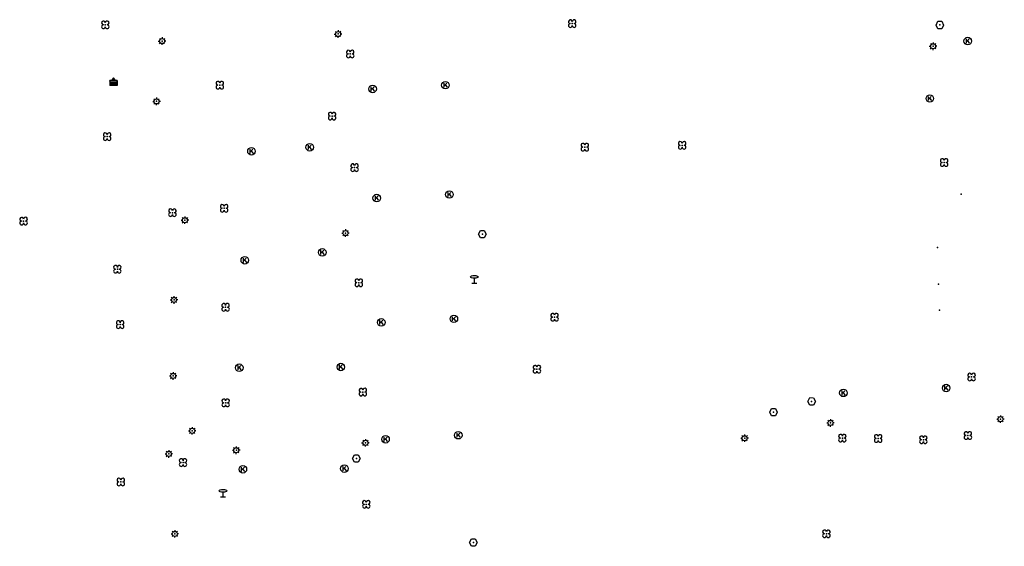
# Model space of a CAD drawing. Header units: metres. Extents: x 256352 to 256908, y 533292 to 533854.
# Tile 4 of 48: x 256501 to 256631, y 533364 to 533434. Entities that reach past the tile are written whole.
import ezdxf

# ---------------------------------------------------------------- set-up
doc = ezdxf.new("R2010")
doc.units = ezdxf.units.M
doc.header["$LTSCALE"] = 0.5
for name, color, linetype in [('Punt - Bak', 6, 'Continuous'), ('Punt - Paal', 7, 'Continuous'), ('Punt - Put', 8, 'Continuous'), ('Punt - Vegetatieobject', 7, 'Continuous')]:
    doc.layers.add(name, color=color, linetype=linetype)
doc.layers.add('Punt - vegetatieobject_punt', color=10, linetype='Continuous', lineweight=25)

# ---------------------------------------------------------------- blocks, each defined once
blk = doc.blocks.new('BOOM')
at = {"linetype": 'Continuous'}
for centre, radius, start, end in [((-0.424999, 0.425), 0.424, 359.8648684, 269.9998649), ((0.424999, 0.425), 0.426, 270.0001345, 180.1344972), ((0.425, -0.425), 0.426, 180, 90), ((-0.425, -0.424999), 0.424, 90.1351316, 359.9998649)]:
    blk.add_arc(centre, radius, start, end, dxfattribs=at)
blk = doc.blocks.new('Kolk')
at = {"linetype": 'Continuous'}
for p, q in [((-0.131779, -0.225094), (-0.131779, 0.223554)), ((-0.131779, -0.061917), (0.155792, 0.223554)), ((-0.023655, 0.045417), (0.167783, -0.225094))]:
    blk.add_line(p, q, dxfattribs=at)
blk.add_circle((0, 0), 0.4, dxfattribs=at)
blk = doc.blocks.new('LICHTMAST')
at = {"linetype": 'Continuous'}
for p, q in [((-0.435, 0.407), (-0.293, 0.265)), ((-0.01, 0.586), (-0.01, 0.38)), ((0.419, 0.409), (0.275, 0.263)), ((-0.609, -0.015), (-0.412, -0.014)), ((-0.434, -0.44), (-0.29, -0.296)), ((-0.007, -0.602), (-0.005, -0.416)), ((0.406, -0.431), (0.274, -0.298)), ((0.589, -0.015), (0.389, -0.015))]:
    blk.add_line(p, q, dxfattribs=at)
blk.add_circle((-0.01, -0.015), 0.4, dxfattribs=at)
blk = doc.blocks.new('Inspectie_Rioolput')
at = {"linetype": 'Continuous'}
blk.add_lwpolyline([(-0.908, -0.012), (-0.457, 0.793), (0.455, 0.772), (0.898, -0.004), (0.455, -0.79), (-0.463, -0.787), (-0.908, -0.012)], dxfattribs=at)
blk = doc.blocks.new('Afvalbak')
at = {"linetype": 'Continuous'}
for p, q in [((0.4, -0.091), (-0.4, -0.091)), ((-0.34, -0.195), (-0.4, -0.091)), ((-0.34, -0.252), (-0.4, -0.441)), ((0.4, -0.441), (-0.4, -0.441)), ((0.34, -0.195), (-0.34, -0.195)), ((-0.34, -0.252), (-0.34, -0.195)), ((0.34, -0.252), (-0.34, -0.252)), ((-0.302, -0.297), (-0.333, -0.397)), ((0.333, -0.397), (-0.333, -0.397)), ((0.302, -0.297), (-0.302, -0.297)), ((0.302, -0.297), (0.333, -0.397)), ((0.34, -0.195), (0.4, -0.091)), ((0.34, -0.252), (0.34, -0.195)), ((0.34, -0.252), (0.4, -0.441))]:
    blk.add_line(p, q, dxfattribs=at)
for p, q in [((-0.4, -0.091), (-0.4, -0.441)), ((0.4, -0.091), (0.4, -0.441))]:
    blk.add_line(p, q)
blk.add_circle((0, 0), 0.0908, dxfattribs=at)
blk = doc.blocks.new('Verkeersbord')
at = {"linetype": 'Continuous'}
for p, q in [((-0.004, 1.246), (-0.004, -0.004)), ((-0.253, -0.003), (0.247, -0.003))]:
    blk.add_line(p, q, dxfattribs=at)
blk.add_circle((-0.004, 1.621), 0.375, dxfattribs=at)

msp = doc.modelspace()

# ---------------------------------------------------------------- linework, layer by layer
at = {"layer": 'Punt - Bak'}
msp.add_point((256513.016, 533426.404), dxfattribs=at)
at = {"layer": 'Punt - Paal'}
for p in [(256542.79, 533432.414), (256519.458, 533431.473), (256621.678, 533430.782), (256518.734, 533423.485), (256522.489, 533407.72), (256543.779, 533406.016), (256560.858, 533399.388), (256521.043, 533397.151), (256520.927, 533387.074), (256630.625, 533381.346), (256608.082, 533380.842), (256523.459, 533379.801), (256596.7, 533378.82), (256546.421, 533378.212), (256520.353, 533376.736), (256529.302, 533377.217), (256527.535, 533371.025), (256521.154, 533366.139)]:
    msp.add_point(p, dxfattribs=at)
at = {"layer": 'Punt - Put'}
for p in [(256622.574, 533433.598), (256626.264, 533431.466), (256557.02, 533425.618), (256547.361, 533425.123), (256621.242, 533423.851), (256531.307, 533416.849), (256539.024, 533417.39), (256547.906, 533410.658), (256557.551, 533411.121), (256625.391, 533411.156), (256561.922, 533405.867), (256540.689, 533403.455), (256622.246, 533404.095), (256530.423, 533402.398), (256622.406, 533399.223), (256622.513, 533395.789), (256558.142, 533394.636), (256548.511, 533394.168), (256529.697, 533388.161), (256543.153, 533388.252), (256623.41, 533385.454), (256609.78, 533384.82), (256605.569, 533383.686), (256600.526, 533382.266), (256549.084, 533378.669), (256558.73, 533379.209), (256545.216, 533376.126), (256530.166, 533374.685), (256543.632, 533374.784), (256560.73, 533364.977)]:
    msp.add_point(p, dxfattribs=at)
at = {"layer": 'Punt - Vegetatieobject'}
for p in [(256511.929, 533433.625), (256573.831, 533433.781), (256544.4, 533429.754), (256527.111, 533425.624), (256541.997, 533421.519), (256512.173, 533418.795), (256575.5, 533417.405), (256588.408, 533417.64), (256623.137, 533415.361), (256544.978, 533414.688), (256520.828, 533408.712), (256527.682, 533409.292), (256501.097, 533407.601), (256513.526, 533401.215), (256545.542, 533399.423), (256527.874, 533396.175), (256571.49, 533394.86), (256513.903, 533393.876), (256569.154, 533387.969), (256626.78, 533386.93), (256546.078, 533384.929), (256527.886, 533383.496), (256609.644, 533378.828), (256614.398, 533378.777), (256620.384, 533378.606), (256626.291, 533379.172), (256522.231, 533375.579), (256513.99, 533373.006), (256546.529, 533370.04), (256607.529, 533366.141)]:
    msp.add_point(p, dxfattribs=at)
at = {"layer": 'Punt - vegetatieobject_punt'}
for p in [(256511.929, 533433.625), (256573.831, 533433.781), (256544.4, 533429.754), (256527.111, 533425.624), (256541.997, 533421.519), (256512.173, 533418.795), (256575.5, 533417.405), (256588.408, 533417.64), (256623.137, 533415.361), (256544.978, 533414.688), (256520.828, 533408.712), (256527.682, 533409.292), (256501.097, 533407.601), (256513.526, 533401.215), (256545.542, 533399.423), (256527.874, 533396.175), (256571.49, 533394.86), (256513.903, 533393.876), (256569.154, 533387.969), (256626.78, 533386.93), (256546.078, 533384.929), (256527.886, 533383.496), (256609.644, 533378.828), (256614.398, 533378.777), (256620.384, 533378.606), (256626.291, 533379.172), (256522.231, 533375.579), (256513.99, 533373.006), (256546.529, 533370.04), (256607.529, 533366.141)]:
    msp.add_point(p, dxfattribs=at)

# ---------------------------------------------------------------- block references
at = {"layer": 'Punt - Bak', "xscale": 1.25000000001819, "yscale": 1.881467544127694}
msp.add_blockref('Afvalbak', (256513.016, 533426.404), dxfattribs=at)
at = {"layer": 'Punt - Paal'}
for name, p, xscale, yscale in [('LICHTMAST', (256542.79, 533432.414), 0.8347245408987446, 0.8417508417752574), ('LICHTMAST', (256519.458, 533431.473), 0.8347245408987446, 0.8417508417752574), ('LICHTMAST', (256621.678, 533430.782), 0.8347245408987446, 0.8417508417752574), ('LICHTMAST', (256518.734, 533423.485), 0.8347245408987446, 0.8417508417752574), ('LICHTMAST', (256522.489, 533407.72), 0.8347245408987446, 0.8417508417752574), ('LICHTMAST', (256543.779, 533406.016), 0.8347245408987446, 0.8417508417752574), ('Verkeersbord', (256560.858, 533399.388), 1.333333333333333, 0.5), ('LICHTMAST', (256521.043, 533397.151), 0.8347245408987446, 0.8417508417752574), ('LICHTMAST', (256520.927, 533387.074), 0.8347245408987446, 0.8417508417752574), ('LICHTMAST', (256608.082, 533380.842), 0.8347245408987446, 0.8417508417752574), ('LICHTMAST', (256630.625, 533381.346), 0.8347245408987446, 0.8417508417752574), ('LICHTMAST', (256523.459, 533379.801), 0.8347245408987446, 0.8417508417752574), ('LICHTMAST', (256546.421, 533378.212), 0.8347245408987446, 0.8417508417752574), ('LICHTMAST', (256596.7, 533378.82), 0.8347245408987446, 0.8417508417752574), ('LICHTMAST', (256529.302, 533377.217), 0.8347245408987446, 0.8417508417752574), ('LICHTMAST', (256520.353, 533376.736), 0.8347245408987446, 0.8417508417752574), ('Verkeersbord', (256527.535, 533371.025), 1.333333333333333, 0.5), ('LICHTMAST', (256521.154, 533366.139), 0.8347245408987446, 0.8417508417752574)]:
    msp.add_blockref(name, p, dxfattribs=dict(at, xscale=xscale, yscale=yscale))
at = {"layer": 'Punt - Put'}
for name, p, xscale, yscale in [('Inspectie_Rioolput', (256622.574, 533433.598), 0.5537098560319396, 0.6317119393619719), ('Kolk', (256626.264, 533431.466), 1.25000000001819, 1.25000000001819), ('Kolk', (256547.361, 533425.123), 1.25000000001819, 1.25000000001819), ('Kolk', (256557.02, 533425.618), 1.25000000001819, 1.25000000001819), ('Kolk', (256621.242, 533423.851), 1.25000000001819, 1.25000000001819), ('Kolk', (256539.024, 533417.39), 1.25000000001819, 1.25000000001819), ('Kolk', (256531.307, 533416.849), 1.25000000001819, 1.25000000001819), ('Kolk', (256557.551, 533411.121), 1.25000000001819, 1.25000000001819), ('Kolk', (256547.906, 533410.658), 1.25000000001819, 1.25000000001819), ('Inspectie_Rioolput', (256561.922, 533405.867), 0.5537098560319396, 0.6317119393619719), ('Kolk', (256540.689, 533403.455), 1.25000000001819, 1.25000000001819), ('Kolk', (256530.423, 533402.398), 1.25000000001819, 1.25000000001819), ('Kolk', (256548.511, 533394.168), 1.25000000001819, 1.25000000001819), ('Kolk', (256558.142, 533394.636), 1.25000000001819, 1.25000000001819), ('Kolk', (256529.697, 533388.161), 1.25000000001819, 1.25000000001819), ('Kolk', (256543.153, 533388.252), 1.25000000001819, 1.25000000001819), ('Kolk', (256609.78, 533384.82), 1.25000000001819, 1.25000000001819), ('Kolk', (256623.41, 533385.454), 1.25000000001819, 1.25000000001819), ('Inspectie_Rioolput', (256605.569, 533383.686), 0.5537098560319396, 0.6317119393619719), ('Inspectie_Rioolput', (256600.526, 533382.266), 0.5537098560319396, 0.6317119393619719), ('Kolk', (256549.084, 533378.669), 1.25000000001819, 1.25000000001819), ('Kolk', (256558.73, 533379.209), 1.25000000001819, 1.25000000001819), ('Inspectie_Rioolput', (256545.216, 533376.126), 0.5537098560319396, 0.6317119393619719), ('Kolk', (256530.166, 533374.685), 1.25000000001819, 1.25000000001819), ('Kolk', (256543.632, 533374.784), 1.25000000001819, 1.25000000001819), ('Inspectie_Rioolput', (256560.73, 533364.977), 0.5537098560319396, 0.6317119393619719)]:
    msp.add_blockref(name, p, dxfattribs=dict(at, xscale=xscale, yscale=yscale))
at = {"layer": 'Punt - Vegetatieobject', "xscale": 0.5882352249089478, "yscale": 0.5875440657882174}
for p in [(256511.929, 533433.625), (256573.831, 533433.781), (256544.4, 533429.754), (256527.111, 533425.624), (256541.997, 533421.519), (256512.173, 533418.795), (256575.5, 533417.405), (256588.408, 533417.64), (256544.978, 533414.688), (256623.137, 533415.361), (256520.828, 533408.712), (256527.682, 533409.292), (256501.097, 533407.601), (256513.526, 533401.215), (256545.542, 533399.423), (256527.874, 533396.175), (256513.903, 533393.876), (256571.49, 533394.86), (256569.154, 533387.969), (256626.78, 533386.93), (256546.078, 533384.929), (256527.886, 533383.496), (256609.644, 533378.828), (256614.398, 533378.777), (256620.384, 533378.606), (256626.291, 533379.172), (256522.231, 533375.579), (256513.99, 533373.006), (256546.529, 533370.04), (256607.529, 533366.141)]:
    msp.add_blockref('BOOM', p, dxfattribs=at)
at = {"layer": 'Punt - vegetatieobject_punt', "xscale": 0.5882352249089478, "yscale": 0.5875440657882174}
for p in [(256511.929, 533433.625), (256573.831, 533433.781), (256544.4, 533429.754), (256527.111, 533425.624), (256541.997, 533421.519), (256512.173, 533418.795), (256575.5, 533417.405), (256588.408, 533417.64), (256544.978, 533414.688), (256623.137, 533415.361), (256520.828, 533408.712), (256527.682, 533409.292), (256501.097, 533407.601), (256513.526, 533401.215), (256545.542, 533399.423), (256527.874, 533396.175), (256513.903, 533393.876), (256571.49, 533394.86), (256569.154, 533387.969), (256626.78, 533386.93), (256546.078, 533384.929), (256527.886, 533383.496), (256609.644, 533378.828), (256614.398, 533378.777), (256620.384, 533378.606), (256626.291, 533379.172), (256522.231, 533375.579), (256513.99, 533373.006), (256546.529, 533370.04), (256607.529, 533366.141)]:
    msp.add_blockref('BOOM', p, dxfattribs=at)

doc.saveas('drawing.dxf')
